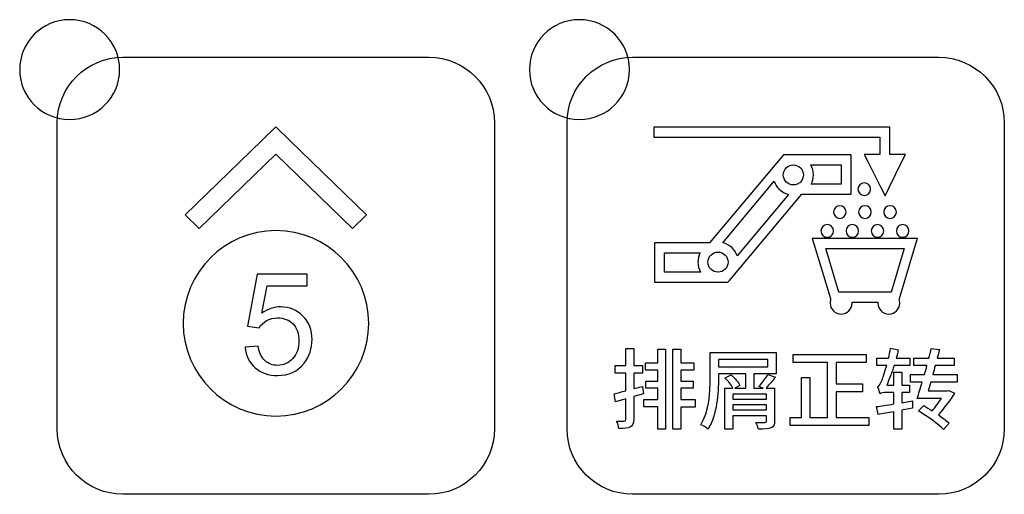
# Model space of a CAD drawing. Header units: millimetres. Extents: x 7320 to 8980, y -2461 to -1618.
# Tile 12 of 92: x 7477 to 7517, y -2207 to -2188. Entities that reach past the tile are written whole.
import ezdxf

# ---------------------------------------------------------------- set-up
doc = ezdxf.new("R2010")
doc.units = ezdxf.units.MM
doc.header["$LTSCALE"] = 3

msp = doc.modelspace()

# ---------------------------------------------------------------- linework, layer by layer
at = {"linetype": 'Continuous', "lineweight": 30}
for points, knots in [([(7479.442, -2187.863), (7480.547, -2187.863), (7481.442, -2188.759), (7481.442, -2189.863), (7481.442, -2189.863), (7481.442, -2190.967), (7480.547, -2191.863), (7479.442, -2191.863), (7479.442, -2191.863), (7478.338, -2191.863), (7477.442, -2190.967), (7477.442, -2189.863), (7477.442, -2189.863), (7477.442, -2188.759), (7478.338, -2187.863), (7479.442, -2187.863)], [0, 0, 0, 0, 0.2, 0.2, 0.2, 0.2, 0.4, 0.4, 0.4, 0.4, 0.6, 0.6, 0.6, 0.6, 1, 1, 1, 1]), ([(7499.842, -2187.863), (7500.947, -2187.863), (7501.842, -2188.759), (7501.842, -2189.863), (7501.842, -2189.863), (7501.842, -2190.967), (7500.947, -2191.863), (7499.842, -2191.863), (7499.842, -2191.863), (7498.738, -2191.863), (7497.842, -2190.967), (7497.842, -2189.863), (7497.842, -2189.863), (7497.842, -2188.759), (7498.738, -2187.863), (7499.842, -2187.863)], [0, 0, 0, 0, 0.2, 0.2, 0.2, 0.2, 0.4, 0.4, 0.4, 0.4, 0.6, 0.6, 0.6, 0.6, 1, 1, 1, 1]), ([(7481.572, -2206.868), (7481.572, -2206.868), (7493.822, -2206.868), (7493.822, -2206.868), (7493.822, -2206.868), (7495.266, -2206.868), (7496.447, -2205.687), (7496.447, -2204.243), (7496.447, -2204.243), (7496.447, -2204.243), (7496.447, -2191.993), (7496.447, -2191.993), (7496.447, -2191.993), (7496.447, -2190.549), (7495.266, -2189.368), (7493.822, -2189.368), (7493.822, -2189.368), (7493.822, -2189.368), (7481.572, -2189.368), (7481.572, -2189.368), (7481.572, -2189.368), (7480.129, -2189.368), (7478.947, -2190.549), (7478.947, -2191.993), (7478.947, -2191.993), (7478.947, -2191.993), (7478.947, -2204.243), (7478.947, -2204.243), (7478.947, -2204.243), (7478.947, -2205.687), (7480.129, -2206.868), (7481.572, -2206.868)], [0, 0, 0, 0, 0.111111, 0.111111, 0.111111, 0.111111, 0.222222, 0.222222, 0.222222, 0.222222, 0.333333, 0.333333, 0.333333, 0.333333, 0.444444, 0.444444, 0.444444, 0.444444, 0.555556, 0.555556, 0.555556, 0.555556, 0.666667, 0.666667, 0.666667, 0.666667, 0.777778, 0.777778, 0.777778, 0.777778, 1, 1, 1, 1]), ([(7501.972, -2206.868), (7501.972, -2206.868), (7514.222, -2206.868), (7514.222, -2206.868), (7514.222, -2206.868), (7515.666, -2206.868), (7516.847, -2205.687), (7516.847, -2204.243), (7516.847, -2204.243), (7516.847, -2204.243), (7516.847, -2191.993), (7516.847, -2191.993), (7516.847, -2191.993), (7516.847, -2190.549), (7515.666, -2189.368), (7514.222, -2189.368), (7514.222, -2189.368), (7514.222, -2189.368), (7501.972, -2189.368), (7501.972, -2189.368), (7501.972, -2189.368), (7500.529, -2189.368), (7499.347, -2190.549), (7499.347, -2191.993), (7499.347, -2191.993), (7499.347, -2191.993), (7499.347, -2204.243), (7499.347, -2204.243), (7499.347, -2204.243), (7499.347, -2205.687), (7500.529, -2206.868), (7501.972, -2206.868)], [0, 0, 0, 0, 0.111111, 0.111111, 0.111111, 0.111111, 0.222222, 0.222222, 0.222222, 0.222222, 0.333333, 0.333333, 0.333333, 0.333333, 0.444444, 0.444444, 0.444444, 0.444444, 0.555556, 0.555556, 0.555556, 0.555556, 0.666667, 0.666667, 0.666667, 0.666667, 0.777778, 0.777778, 0.777778, 0.777778, 1, 1, 1, 1]), ([(7501.972, -2206.868), (7501.972, -2206.868), (7514.222, -2206.868), (7514.222, -2206.868), (7514.222, -2206.868), (7515.666, -2206.868), (7516.847, -2205.687), (7516.847, -2204.243), (7516.847, -2204.243), (7516.847, -2204.243), (7516.847, -2191.993), (7516.847, -2191.993), (7516.847, -2191.993), (7516.847, -2190.549), (7515.666, -2189.368), (7514.222, -2189.368), (7514.222, -2189.368), (7514.222, -2189.368), (7501.972, -2189.368), (7501.972, -2189.368), (7501.972, -2189.368), (7500.529, -2189.368), (7499.347, -2190.549), (7499.347, -2191.993), (7499.347, -2191.993), (7499.347, -2191.993), (7499.347, -2204.243), (7499.347, -2204.243), (7499.347, -2204.243), (7499.347, -2205.687), (7500.529, -2206.868), (7501.972, -2206.868)], [0, 0, 0, 0, 0.111111, 0.111111, 0.111111, 0.111111, 0.222222, 0.222222, 0.222222, 0.222222, 0.333333, 0.333333, 0.333333, 0.333333, 0.444444, 0.444444, 0.444444, 0.444444, 0.555556, 0.555556, 0.555556, 0.555556, 0.666667, 0.666667, 0.666667, 0.666667, 0.777778, 0.777778, 0.777778, 0.777778, 1, 1, 1, 1]), ([(7484.627, -2196.22), (7484.627, -2196.22), (7487.698, -2193.245), (7487.698, -2193.245), (7487.698, -2193.245), (7487.698, -2193.245), (7490.768, -2196.22), (7490.768, -2196.22), (7490.768, -2196.22), (7490.768, -2196.22), (7491.328, -2195.678), (7491.328, -2195.678), (7491.328, -2195.678), (7491.328, -2195.678), (7488.257, -2192.703), (7488.257, -2192.703), (7488.257, -2192.703), (7488.257, -2192.703), (7488.258, -2192.702), (7488.258, -2192.702), (7488.258, -2192.702), (7488.258, -2192.702), (7487.698, -2192.16), (7487.698, -2192.16), (7487.698, -2192.16), (7487.698, -2192.16), (7487.698, -2192.16), (7487.698, -2192.16), (7487.698, -2192.16), (7487.698, -2192.16), (7487.697, -2192.16), (7487.697, -2192.16), (7487.697, -2192.16), (7487.697, -2192.16), (7487.137, -2192.702), (7487.137, -2192.702), (7487.137, -2192.702), (7487.137, -2192.702), (7487.138, -2192.703), (7487.138, -2192.703), (7487.138, -2192.703), (7487.138, -2192.703), (7484.067, -2195.678), (7484.067, -2195.678), (7484.067, -2195.678), (7484.067, -2195.678), (7484.627, -2196.22), (7484.627, -2196.22)], [0, 0, 0, 0, 0.076923, 0.076923, 0.076923, 0.076923, 0.153846, 0.153846, 0.153846, 0.153846, 0.230769, 0.230769, 0.230769, 0.230769, 0.307692, 0.307692, 0.307692, 0.307692, 0.384615, 0.384615, 0.384615, 0.384615, 0.461538, 0.461538, 0.461538, 0.461538, 0.538462, 0.538462, 0.538462, 0.538462, 0.615385, 0.615385, 0.615385, 0.615385, 0.692308, 0.692308, 0.692308, 0.692308, 0.769231, 0.769231, 0.769231, 0.769231, 0.846154, 0.846154, 0.846154, 0.846154, 1, 1, 1, 1]), ([(7512.75, -2193.546), (7512.75, -2193.546), (7512.254, -2194.56), (7512.254, -2194.56), (7512.254, -2194.56), (7512.254, -2194.56), (7512.077, -2194.922), (7512.077, -2194.922), (7512.077, -2194.922), (7512.077, -2194.922), (7511.896, -2194.562), (7511.896, -2194.562), (7511.896, -2194.562), (7511.896, -2194.562), (7511.386, -2193.546), (7511.386, -2193.546), (7511.386, -2193.546), (7511.386, -2193.546), (7511.241, -2193.257), (7511.241, -2193.257), (7511.241, -2193.257), (7511.241, -2193.257), (7511.564, -2193.258), (7511.564, -2193.258), (7511.564, -2193.258), (7511.564, -2193.258), (7511.872, -2193.258), (7511.872, -2193.258), (7511.872, -2193.258), (7511.872, -2193.258), (7511.872, -2192.568), (7511.872, -2192.568), (7511.872, -2192.568), (7511.872, -2192.568), (7502.819, -2192.568), (7502.819, -2192.568), (7502.819, -2192.568), (7502.819, -2192.568), (7502.819, -2192.168), (7502.819, -2192.168), (7502.819, -2192.168), (7502.819, -2192.168), (7512.072, -2192.168), (7512.072, -2192.168), (7512.072, -2192.168), (7512.072, -2192.168), (7512.272, -2192.168), (7512.272, -2192.168), (7512.272, -2192.168), (7512.272, -2192.168), (7512.272, -2192.368), (7512.272, -2192.368), (7512.272, -2192.368), (7512.272, -2192.368), (7512.272, -2193.259), (7512.272, -2193.259), (7512.272, -2193.259), (7512.272, -2193.259), (7512.57, -2193.259), (7512.57, -2193.259), (7512.57, -2193.259), (7512.57, -2193.259), (7512.889, -2193.26), (7512.889, -2193.26), (7512.889, -2193.26), (7512.889, -2193.26), (7512.75, -2193.546), (7512.75, -2193.546)], [0, 0, 0, 0, 0.055556, 0.055556, 0.055556, 0.055556, 0.111111, 0.111111, 0.111111, 0.111111, 0.166667, 0.166667, 0.166667, 0.166667, 0.222222, 0.222222, 0.222222, 0.222222, 0.277778, 0.277778, 0.277778, 0.277778, 0.333333, 0.333333, 0.333333, 0.333333, 0.388889, 0.388889, 0.388889, 0.388889, 0.444444, 0.444444, 0.444444, 0.444444, 0.5, 0.5, 0.5, 0.5, 0.555556, 0.555556, 0.555556, 0.555556, 0.611111, 0.611111, 0.611111, 0.611111, 0.666667, 0.666667, 0.666667, 0.666667, 0.722222, 0.722222, 0.722222, 0.722222, 0.777778, 0.777778, 0.777778, 0.777778, 0.833333, 0.833333, 0.833333, 0.833333, 0.888889, 0.888889, 0.888889, 0.888889, 1, 1, 1, 1]), ([(7503.045, -2196.799), (7503.045, -2196.799), (7505.051, -2196.799), (7505.051, -2196.799), (7505.051, -2196.799), (7505.051, -2196.799), (7507.945, -2193.349), (7507.945, -2193.349), (7507.945, -2193.349), (7507.945, -2193.349), (7508.006, -2193.277), (7508.006, -2193.277), (7508.006, -2193.277), (7508.006, -2193.277), (7508.098, -2193.277), (7508.098, -2193.277), (7508.098, -2193.277), (7508.098, -2193.277), (7508.404, -2193.277), (7508.404, -2193.277), (7508.404, -2193.277), (7508.404, -2193.277), (7510.513, -2193.277), (7510.513, -2193.277), (7510.513, -2193.277), (7510.513, -2193.277), (7510.713, -2193.277), (7510.713, -2193.277), (7510.713, -2193.277), (7510.713, -2193.277), (7510.713, -2193.477), (7510.713, -2193.477), (7510.713, -2193.477), (7510.713, -2193.477), (7510.713, -2194.853), (7510.713, -2194.853), (7510.713, -2194.853), (7510.713, -2194.853), (7510.513, -2194.853), (7510.513, -2194.853), (7510.513, -2194.853), (7510.513, -2194.853), (7508.74, -2194.853), (7508.74, -2194.853), (7508.74, -2194.853), (7508.74, -2194.853), (7505.845, -2198.303), (7505.845, -2198.303), (7505.845, -2198.303), (7505.845, -2198.303), (7505.785, -2198.375), (7505.785, -2198.375), (7505.785, -2198.375), (7505.785, -2198.375), (7505.692, -2198.375), (7505.692, -2198.375), (7505.692, -2198.375), (7505.692, -2198.375), (7505.389, -2198.375), (7505.389, -2198.375), (7505.389, -2198.375), (7505.389, -2198.375), (7503.045, -2198.375), (7503.045, -2198.375), (7503.045, -2198.375), (7503.045, -2198.375), (7502.845, -2198.375), (7502.845, -2198.375), (7502.845, -2198.375), (7502.845, -2198.375), (7502.845, -2198.175), (7502.845, -2198.175), (7502.845, -2198.175), (7502.845, -2198.175), (7502.845, -2196.999), (7502.845, -2196.999), (7502.845, -2196.999), (7502.845, -2196.999), (7502.845, -2196.799), (7502.845, -2196.799), (7502.845, -2196.799), (7502.845, -2196.799), (7503.045, -2196.799), (7503.045, -2196.799)], [0, 0, 0, 0, 0.045455, 0.045455, 0.045455, 0.045455, 0.090909, 0.090909, 0.090909, 0.090909, 0.136364, 0.136364, 0.136364, 0.136364, 0.181818, 0.181818, 0.181818, 0.181818, 0.227273, 0.227273, 0.227273, 0.227273, 0.272727, 0.272727, 0.272727, 0.272727, 0.318182, 0.318182, 0.318182, 0.318182, 0.363636, 0.363636, 0.363636, 0.363636, 0.409091, 0.409091, 0.409091, 0.409091, 0.454545, 0.454545, 0.454545, 0.454545, 0.5, 0.5, 0.5, 0.5, 0.545455, 0.545455, 0.545455, 0.545455, 0.590909, 0.590909, 0.590909, 0.590909, 0.636364, 0.636364, 0.636364, 0.636364, 0.681818, 0.681818, 0.681818, 0.681818, 0.727273, 0.727273, 0.727273, 0.727273, 0.772727, 0.772727, 0.772727, 0.772727, 0.818182, 0.818182, 0.818182, 0.818182, 0.863636, 0.863636, 0.863636, 0.863636, 0.909091, 0.909091, 0.909091, 0.909091, 1, 1, 1, 1]), ([(7508.689, -2193.795), (7508.618, -2193.723), (7508.519, -2193.678), (7508.41, -2193.677), (7508.41, -2193.677), (7508.41, -2193.677), (7508.399, -2193.677), (7508.399, -2193.677), (7508.399, -2193.677), (7508.29, -2193.678), (7508.191, -2193.723), (7508.119, -2193.794), (7508.119, -2193.794), (7508.119, -2193.794), (7508.12, -2193.795), (7508.12, -2193.795), (7508.12, -2193.795), (7508.047, -2193.868), (7508.002, -2193.968), (7508.002, -2194.08), (7508.002, -2194.08), (7508.002, -2194.191), (7508.047, -2194.292), (7508.12, -2194.364), (7508.12, -2194.364), (7508.192, -2194.437), (7508.293, -2194.482), (7508.404, -2194.482), (7508.404, -2194.482), (7508.457, -2194.482), (7508.507, -2194.472), (7508.554, -2194.454), (7508.554, -2194.454), (7508.554, -2194.454), (7508.554, -2194.453), (7508.554, -2194.453), (7508.554, -2194.453), (7508.554, -2194.453), (7508.555, -2194.453), (7508.555, -2194.453), (7508.555, -2194.453), (7508.606, -2194.433), (7508.651, -2194.402), (7508.689, -2194.364), (7508.689, -2194.364), (7508.762, -2194.292), (7508.807, -2194.191), (7508.807, -2194.08), (7508.807, -2194.08), (7508.807, -2193.968), (7508.762, -2193.867), (7508.69, -2193.795), (7508.69, -2193.795), (7508.69, -2193.795), (7508.689, -2193.795), (7508.689, -2193.795)], [0, 0, 0, 0, 0.066667, 0.066667, 0.066667, 0.066667, 0.133333, 0.133333, 0.133333, 0.133333, 0.2, 0.2, 0.2, 0.2, 0.266667, 0.266667, 0.266667, 0.266667, 0.333333, 0.333333, 0.333333, 0.333333, 0.4, 0.4, 0.4, 0.4, 0.466667, 0.466667, 0.466667, 0.466667, 0.533333, 0.533333, 0.533333, 0.533333, 0.6, 0.6, 0.6, 0.6, 0.666667, 0.666667, 0.666667, 0.666667, 0.733333, 0.733333, 0.733333, 0.733333, 0.8, 0.8, 0.8, 0.8, 0.866667, 0.866667, 0.866667, 0.866667, 1, 1, 1, 1]), ([(7509.098, -2193.677), (7509.168, -2193.795), (7509.207, -2193.933), (7509.207, -2194.08), (7509.207, -2194.08), (7509.207, -2194.214), (7509.174, -2194.341), (7509.115, -2194.453), (7509.115, -2194.453), (7509.115, -2194.453), (7510.313, -2194.453), (7510.313, -2194.453), (7510.313, -2194.453), (7510.313, -2194.453), (7510.313, -2193.677), (7510.313, -2193.677), (7510.313, -2193.677), (7510.313, -2193.677), (7509.098, -2193.677), (7509.098, -2193.677)], [0, 0, 0, 0, 0.166667, 0.166667, 0.166667, 0.166667, 0.333333, 0.333333, 0.333333, 0.333333, 0.5, 0.5, 0.5, 0.5, 0.666667, 0.666667, 0.666667, 0.666667, 1, 1, 1, 1]), ([(7508.213, -2194.859), (7508.068, -2194.824), (7507.939, -2194.749), (7507.837, -2194.647), (7507.837, -2194.647), (7507.749, -2194.56), (7507.682, -2194.452), (7507.642, -2194.331), (7507.642, -2194.331), (7507.642, -2194.331), (7505.578, -2196.792), (7505.578, -2196.792), (7505.578, -2196.792), (7505.723, -2196.827), (7505.853, -2196.902), (7505.956, -2197.004), (7505.956, -2197.004), (7505.956, -2197.004), (7505.956, -2197.005), (7505.956, -2197.005), (7505.956, -2197.005), (7505.956, -2197.005), (7505.957, -2197.005), (7505.957, -2197.005), (7505.957, -2197.005), (7506.043, -2197.092), (7506.111, -2197.199), (7506.15, -2197.318), (7506.15, -2197.318), (7506.15, -2197.318), (7508.213, -2194.859), (7508.213, -2194.859)], [0, 0, 0, 0, 0.111111, 0.111111, 0.111111, 0.111111, 0.222222, 0.222222, 0.222222, 0.222222, 0.333333, 0.333333, 0.333333, 0.333333, 0.444444, 0.444444, 0.444444, 0.444444, 0.555556, 0.555556, 0.555556, 0.555556, 0.666667, 0.666667, 0.666667, 0.666667, 0.777778, 0.777778, 0.777778, 0.777778, 1, 1, 1, 1]), ([(7511.241, -2194.397), (7511.38, -2194.397), (7511.493, -2194.51), (7511.493, -2194.649), (7511.493, -2194.649), (7511.493, -2194.788), (7511.38, -2194.9), (7511.241, -2194.9), (7511.241, -2194.9), (7511.102, -2194.9), (7510.989, -2194.788), (7510.989, -2194.649), (7510.989, -2194.649), (7510.989, -2194.51), (7511.102, -2194.397), (7511.241, -2194.397)], [0, 0, 0, 0, 0.2, 0.2, 0.2, 0.2, 0.4, 0.4, 0.4, 0.4, 0.6, 0.6, 0.6, 0.6, 1, 1, 1, 1]), ([(7510.264, -2195.315), (7510.403, -2195.315), (7510.515, -2195.427), (7510.515, -2195.566), (7510.515, -2195.566), (7510.515, -2195.705), (7510.403, -2195.818), (7510.264, -2195.818), (7510.264, -2195.818), (7510.125, -2195.818), (7510.012, -2195.705), (7510.012, -2195.566), (7510.012, -2195.566), (7510.012, -2195.427), (7510.125, -2195.315), (7510.264, -2195.315)], [0, 0, 0, 0, 0.2, 0.2, 0.2, 0.2, 0.4, 0.4, 0.4, 0.4, 0.6, 0.6, 0.6, 0.6, 1, 1, 1, 1]), ([(7511.27, -2195.315), (7511.409, -2195.315), (7511.521, -2195.427), (7511.521, -2195.566), (7511.521, -2195.566), (7511.521, -2195.705), (7511.409, -2195.818), (7511.27, -2195.818), (7511.27, -2195.818), (7511.131, -2195.818), (7511.018, -2195.705), (7511.018, -2195.566), (7511.018, -2195.566), (7511.018, -2195.427), (7511.131, -2195.315), (7511.27, -2195.315)], [0, 0, 0, 0, 0.2, 0.2, 0.2, 0.2, 0.4, 0.4, 0.4, 0.4, 0.6, 0.6, 0.6, 0.6, 1, 1, 1, 1]), ([(7512.276, -2195.315), (7512.415, -2195.315), (7512.528, -2195.427), (7512.528, -2195.566), (7512.528, -2195.566), (7512.528, -2195.705), (7512.415, -2195.818), (7512.276, -2195.818), (7512.276, -2195.818), (7512.137, -2195.818), (7512.025, -2195.705), (7512.025, -2195.566), (7512.025, -2195.566), (7512.025, -2195.427), (7512.137, -2195.315), (7512.276, -2195.315)], [0, 0, 0, 0, 0.2, 0.2, 0.2, 0.2, 0.4, 0.4, 0.4, 0.4, 0.6, 0.6, 0.6, 0.6, 1, 1, 1, 1]), ([(7487.698, -2203.734), (7485.648, -2203.734), (7483.985, -2202.072), (7483.985, -2200.022), (7483.985, -2200.022), (7483.985, -2197.972), (7485.648, -2196.31), (7487.698, -2196.31), (7487.698, -2196.31), (7489.747, -2196.31), (7491.41, -2197.972), (7491.41, -2200.022), (7491.41, -2200.022), (7491.41, -2202.072), (7489.747, -2203.734), (7487.698, -2203.734)], [0, 0, 0, 0, 0.2, 0.2, 0.2, 0.2, 0.4, 0.4, 0.4, 0.4, 0.6, 0.6, 0.6, 0.6, 1, 1, 1, 1]), ([(7509.761, -2196.069), (7509.899, -2196.069), (7510.012, -2196.182), (7510.012, -2196.321), (7510.012, -2196.321), (7510.012, -2196.46), (7509.899, -2196.572), (7509.761, -2196.572), (7509.761, -2196.572), (7509.622, -2196.572), (7509.509, -2196.46), (7509.509, -2196.321), (7509.509, -2196.321), (7509.509, -2196.182), (7509.622, -2196.069), (7509.761, -2196.069)], [0, 0, 0, 0, 0.2, 0.2, 0.2, 0.2, 0.4, 0.4, 0.4, 0.4, 0.6, 0.6, 0.6, 0.6, 1, 1, 1, 1]), ([(7510.767, -2196.069), (7510.906, -2196.069), (7511.018, -2196.182), (7511.018, -2196.321), (7511.018, -2196.321), (7511.018, -2196.46), (7510.906, -2196.572), (7510.767, -2196.572), (7510.767, -2196.572), (7510.628, -2196.572), (7510.515, -2196.46), (7510.515, -2196.321), (7510.515, -2196.321), (7510.515, -2196.182), (7510.628, -2196.069), (7510.767, -2196.069)], [0, 0, 0, 0, 0.2, 0.2, 0.2, 0.2, 0.4, 0.4, 0.4, 0.4, 0.6, 0.6, 0.6, 0.6, 1, 1, 1, 1]), ([(7511.773, -2196.069), (7511.912, -2196.069), (7512.025, -2196.182), (7512.025, -2196.321), (7512.025, -2196.321), (7512.025, -2196.46), (7511.912, -2196.572), (7511.773, -2196.572), (7511.773, -2196.572), (7511.634, -2196.572), (7511.521, -2196.46), (7511.521, -2196.321), (7511.521, -2196.321), (7511.521, -2196.182), (7511.634, -2196.069), (7511.773, -2196.069)], [0, 0, 0, 0, 0.2, 0.2, 0.2, 0.2, 0.4, 0.4, 0.4, 0.4, 0.6, 0.6, 0.6, 0.6, 1, 1, 1, 1]), ([(7512.779, -2196.069), (7512.918, -2196.069), (7513.031, -2196.182), (7513.031, -2196.321), (7513.031, -2196.321), (7513.031, -2196.46), (7512.918, -2196.572), (7512.779, -2196.572), (7512.779, -2196.572), (7512.64, -2196.572), (7512.528, -2196.46), (7512.528, -2196.321), (7512.528, -2196.321), (7512.528, -2196.182), (7512.64, -2196.069), (7512.779, -2196.069)], [0, 0, 0, 0, 0.2, 0.2, 0.2, 0.2, 0.4, 0.4, 0.4, 0.4, 0.6, 0.6, 0.6, 0.6, 1, 1, 1, 1]), ([(7509.432, -2196.624), (7509.432, -2196.624), (7513.108, -2196.624), (7513.108, -2196.624), (7513.108, -2196.624), (7513.108, -2196.624), (7513.376, -2196.624), (7513.376, -2196.624), (7513.376, -2196.624), (7513.376, -2196.624), (7513.299, -2196.881), (7513.299, -2196.881), (7513.299, -2196.881), (7513.299, -2196.881), (7512.655, -2199.031), (7512.655, -2199.031), (7512.655, -2199.031), (7512.655, -2199.031), (7512.641, -2199.076), (7512.641, -2199.076), (7512.641, -2199.076), (7512.656, -2199.119), (7512.663, -2199.165), (7512.663, -2199.213), (7512.663, -2199.213), (7512.663, -2199.334), (7512.614, -2199.444), (7512.535, -2199.523), (7512.535, -2199.523), (7512.455, -2199.603), (7512.346, -2199.652), (7512.225, -2199.652), (7512.225, -2199.652), (7512.103, -2199.652), (7511.994, -2199.603), (7511.914, -2199.523), (7511.914, -2199.523), (7511.835, -2199.444), (7511.786, -2199.334), (7511.786, -2199.213), (7511.786, -2199.213), (7511.786, -2199.2), (7511.787, -2199.187), (7511.788, -2199.174), (7511.788, -2199.174), (7511.788, -2199.174), (7510.752, -2199.174), (7510.752, -2199.174), (7510.752, -2199.174), (7510.753, -2199.187), (7510.754, -2199.2), (7510.754, -2199.213), (7510.754, -2199.213), (7510.754, -2199.334), (7510.705, -2199.444), (7510.625, -2199.523), (7510.625, -2199.523), (7510.546, -2199.603), (7510.436, -2199.652), (7510.315, -2199.652), (7510.315, -2199.652), (7510.194, -2199.652), (7510.084, -2199.603), (7510.005, -2199.523), (7510.005, -2199.523), (7509.926, -2199.444), (7509.877, -2199.334), (7509.877, -2199.213), (7509.877, -2199.213), (7509.877, -2199.165), (7509.884, -2199.119), (7509.898, -2199.076), (7509.898, -2199.076), (7509.898, -2199.076), (7509.885, -2199.031), (7509.885, -2199.031), (7509.885, -2199.031), (7509.885, -2199.031), (7509.241, -2196.881), (7509.241, -2196.881), (7509.241, -2196.881), (7509.241, -2196.881), (7509.164, -2196.624), (7509.164, -2196.624), (7509.164, -2196.624), (7509.164, -2196.624), (7509.432, -2196.624), (7509.432, -2196.624)], [0, 0, 0, 0, 0.043478, 0.043478, 0.043478, 0.043478, 0.086957, 0.086957, 0.086957, 0.086957, 0.130435, 0.130435, 0.130435, 0.130435, 0.173913, 0.173913, 0.173913, 0.173913, 0.217391, 0.217391, 0.217391, 0.217391, 0.26087, 0.26087, 0.26087, 0.26087, 0.304348, 0.304348, 0.304348, 0.304348, 0.347826, 0.347826, 0.347826, 0.347826, 0.391304, 0.391304, 0.391304, 0.391304, 0.434783, 0.434783, 0.434783, 0.434783, 0.478261, 0.478261, 0.478261, 0.478261, 0.521739, 0.521739, 0.521739, 0.521739, 0.565217, 0.565217, 0.565217, 0.565217, 0.608696, 0.608696, 0.608696, 0.608696, 0.652174, 0.652174, 0.652174, 0.652174, 0.695652, 0.695652, 0.695652, 0.695652, 0.73913, 0.73913, 0.73913, 0.73913, 0.782609, 0.782609, 0.782609, 0.782609, 0.826087, 0.826087, 0.826087, 0.826087, 0.869565, 0.869565, 0.869565, 0.869565, 0.913043, 0.913043, 0.913043, 0.913043, 1, 1, 1, 1]), ([(7504.695, -2197.975), (7504.626, -2197.856), (7504.586, -2197.718), (7504.586, -2197.572), (7504.586, -2197.572), (7504.586, -2197.437), (7504.62, -2197.31), (7504.678, -2197.199), (7504.678, -2197.199), (7504.678, -2197.199), (7503.245, -2197.199), (7503.245, -2197.199), (7503.245, -2197.199), (7503.245, -2197.199), (7503.245, -2197.975), (7503.245, -2197.975), (7503.245, -2197.975), (7503.245, -2197.975), (7504.695, -2197.975), (7504.695, -2197.975)], [0, 0, 0, 0, 0.166667, 0.166667, 0.166667, 0.166667, 0.333333, 0.333333, 0.333333, 0.333333, 0.5, 0.5, 0.5, 0.5, 0.666667, 0.666667, 0.666667, 0.666667, 1, 1, 1, 1]), ([(7505.674, -2197.286), (7505.602, -2197.214), (7505.501, -2197.169), (7505.389, -2197.169), (7505.389, -2197.169), (7505.278, -2197.169), (7505.177, -2197.214), (7505.104, -2197.287), (7505.104, -2197.287), (7505.031, -2197.36), (7504.986, -2197.461), (7504.986, -2197.572), (7504.986, -2197.572), (7504.986, -2197.684), (7505.031, -2197.784), (7505.103, -2197.857), (7505.103, -2197.857), (7505.103, -2197.857), (7505.104, -2197.857), (7505.104, -2197.857), (7505.104, -2197.857), (7505.176, -2197.928), (7505.275, -2197.973), (7505.384, -2197.975), (7505.384, -2197.975), (7505.384, -2197.975), (7505.394, -2197.975), (7505.394, -2197.975), (7505.394, -2197.975), (7505.504, -2197.973), (7505.603, -2197.929), (7505.674, -2197.857), (7505.674, -2197.857), (7505.674, -2197.857), (7505.674, -2197.857), (7505.674, -2197.857), (7505.674, -2197.857), (7505.747, -2197.784), (7505.792, -2197.683), (7505.792, -2197.572), (7505.792, -2197.572), (7505.792, -2197.46), (7505.747, -2197.359), (7505.675, -2197.287), (7505.675, -2197.287), (7505.675, -2197.287), (7505.674, -2197.286), (7505.674, -2197.286)], [0, 0, 0, 0, 0.076923, 0.076923, 0.076923, 0.076923, 0.153846, 0.153846, 0.153846, 0.153846, 0.230769, 0.230769, 0.230769, 0.230769, 0.307692, 0.307692, 0.307692, 0.307692, 0.384615, 0.384615, 0.384615, 0.384615, 0.461538, 0.461538, 0.461538, 0.461538, 0.538462, 0.538462, 0.538462, 0.538462, 0.615385, 0.615385, 0.615385, 0.615385, 0.692308, 0.692308, 0.692308, 0.692308, 0.769231, 0.769231, 0.769231, 0.769231, 0.846154, 0.846154, 0.846154, 0.846154, 1, 1, 1, 1]), ([(7512.839, -2197.024), (7512.839, -2197.024), (7509.701, -2197.024), (7509.701, -2197.024), (7509.701, -2197.024), (7509.701, -2197.024), (7510.225, -2198.774), (7510.225, -2198.774), (7510.225, -2198.774), (7510.225, -2198.774), (7510.31, -2198.774), (7510.31, -2198.774), (7510.31, -2198.774), (7510.31, -2198.774), (7510.321, -2198.774), (7510.321, -2198.774), (7510.321, -2198.774), (7510.321, -2198.774), (7512.219, -2198.774), (7512.219, -2198.774), (7512.219, -2198.774), (7512.219, -2198.774), (7512.23, -2198.774), (7512.23, -2198.774), (7512.23, -2198.774), (7512.23, -2198.774), (7512.315, -2198.774), (7512.315, -2198.774), (7512.315, -2198.774), (7512.315, -2198.774), (7512.839, -2197.024), (7512.839, -2197.024)], [0, 0, 0, 0, 0.111111, 0.111111, 0.111111, 0.111111, 0.222222, 0.222222, 0.222222, 0.222222, 0.333333, 0.333333, 0.333333, 0.333333, 0.444444, 0.444444, 0.444444, 0.444444, 0.555556, 0.555556, 0.555556, 0.555556, 0.666667, 0.666667, 0.666667, 0.666667, 0.777778, 0.777778, 0.777778, 0.777778, 1, 1, 1, 1]), ([(7486.467, -2200.982), (7486.467, -2200.982), (7486.986, -2200.942), (7486.986, -2200.942), (7486.986, -2200.942), (7487.025, -2201.195), (7487.114, -2201.385), (7487.253, -2201.513), (7487.253, -2201.513), (7487.393, -2201.64), (7487.563, -2201.704), (7487.763, -2201.704), (7487.763, -2201.704), (7488.005, -2201.704), (7488.207, -2201.614), (7488.372, -2201.434), (7488.372, -2201.434), (7488.536, -2201.254), (7488.618, -2201.015), (7488.618, -2200.717), (7488.618, -2200.717), (7488.618, -2200.434), (7488.539, -2200.211), (7488.382, -2200.048), (7488.382, -2200.048), (7488.225, -2199.884), (7488.017, -2199.802), (7487.759, -2199.802), (7487.759, -2199.802), (7487.598, -2199.802), (7487.454, -2199.839), (7487.326, -2199.912), (7487.326, -2199.912), (7487.199, -2199.985), (7487.099, -2200.08), (7487.026, -2200.197), (7487.026, -2200.197), (7487.026, -2200.197), (7486.557, -2200.129), (7486.557, -2200.129), (7486.557, -2200.129), (7486.557, -2200.129), (7486.947, -2198.052), (7486.947, -2198.052), (7486.947, -2198.052), (7486.947, -2198.052), (7488.951, -2198.052), (7488.951, -2198.052), (7488.951, -2198.052), (7488.951, -2198.052), (7488.951, -2198.526), (7488.951, -2198.526), (7488.951, -2198.526), (7488.951, -2198.526), (7487.343, -2198.526), (7487.343, -2198.526), (7487.343, -2198.526), (7487.343, -2198.526), (7487.127, -2199.617), (7487.127, -2199.617), (7487.127, -2199.617), (7487.369, -2199.446), (7487.623, -2199.362), (7487.888, -2199.362), (7487.888, -2199.362), (7488.24, -2199.362), (7488.538, -2199.484), (7488.779, -2199.729), (7488.779, -2199.729), (7489.021, -2199.973), (7489.142, -2200.287), (7489.142, -2200.671), (7489.142, -2200.671), (7489.142, -2201.037), (7489.036, -2201.353), (7488.824, -2201.62), (7488.824, -2201.62), (7488.565, -2201.947), (7488.211, -2202.111), (7487.763, -2202.111), (7487.763, -2202.111), (7487.396, -2202.111), (7487.097, -2202.007), (7486.865, -2201.801), (7486.865, -2201.801), (7486.633, -2201.595), (7486.5, -2201.322), (7486.467, -2200.982)], [0, 0, 0, 0, 0.043478, 0.043478, 0.043478, 0.043478, 0.086957, 0.086957, 0.086957, 0.086957, 0.130435, 0.130435, 0.130435, 0.130435, 0.173913, 0.173913, 0.173913, 0.173913, 0.217391, 0.217391, 0.217391, 0.217391, 0.26087, 0.26087, 0.26087, 0.26087, 0.304348, 0.304348, 0.304348, 0.304348, 0.347826, 0.347826, 0.347826, 0.347826, 0.391304, 0.391304, 0.391304, 0.391304, 0.434783, 0.434783, 0.434783, 0.434783, 0.478261, 0.478261, 0.478261, 0.478261, 0.521739, 0.521739, 0.521739, 0.521739, 0.565217, 0.565217, 0.565217, 0.565217, 0.608696, 0.608696, 0.608696, 0.608696, 0.652174, 0.652174, 0.652174, 0.652174, 0.695652, 0.695652, 0.695652, 0.695652, 0.73913, 0.73913, 0.73913, 0.73913, 0.782609, 0.782609, 0.782609, 0.782609, 0.826087, 0.826087, 0.826087, 0.826087, 0.869565, 0.869565, 0.869565, 0.869565, 0.913043, 0.913043, 0.913043, 0.913043, 1, 1, 1, 1]), ([(7502.368, -2202.545), (7502.368, -2202.545), (7502.015, -2202.637), (7502.015, -2202.637), (7502.015, -2202.637), (7502.015, -2202.637), (7502.015, -2202.016), (7502.015, -2202.016), (7502.015, -2202.016), (7502.015, -2202.016), (7502.364, -2202.016), (7502.364, -2202.016), (7502.364, -2202.016), (7502.364, -2202.016), (7502.364, -2201.713), (7502.364, -2201.713), (7502.364, -2201.713), (7502.364, -2201.713), (7502.015, -2201.713), (7502.015, -2201.713), (7502.015, -2201.713), (7502.015, -2201.713), (7502.015, -2201.025), (7502.015, -2201.025), (7502.015, -2201.025), (7502.015, -2201.025), (7501.701, -2201.025), (7501.701, -2201.025), (7501.701, -2201.025), (7501.701, -2201.025), (7501.701, -2201.713), (7501.701, -2201.713), (7501.701, -2201.713), (7501.701, -2201.713), (7501.274, -2201.713), (7501.274, -2201.713), (7501.274, -2201.713), (7501.274, -2201.713), (7501.274, -2202.016), (7501.274, -2202.016), (7501.274, -2202.016), (7501.274, -2202.016), (7501.701, -2202.016), (7501.701, -2202.016), (7501.701, -2202.016), (7501.701, -2202.016), (7501.701, -2202.725), (7501.701, -2202.725), (7501.701, -2202.725), (7501.528, -2202.768), (7501.366, -2202.807), (7501.236, -2202.838), (7501.236, -2202.838), (7501.236, -2202.838), (7501.288, -2203.159), (7501.288, -2203.159), (7501.288, -2203.159), (7501.288, -2203.159), (7501.701, -2203.046), (7501.701, -2203.046), (7501.701, -2203.046), (7501.701, -2203.046), (7501.701, -2203.875), (7501.701, -2203.875), (7501.701, -2203.875), (7501.701, -2203.921), (7501.684, -2203.935), (7501.638, -2203.939), (7501.638, -2203.939), (7501.602, -2203.939), (7501.465, -2203.939), (7501.331, -2203.935), (7501.331, -2203.935), (7501.373, -2204.017), (7501.415, -2204.151), (7501.426, -2204.228), (7501.426, -2204.228), (7501.645, -2204.228), (7501.786, -2204.221), (7501.888, -2204.168), (7501.888, -2204.168), (7501.98, -2204.122), (7502.015, -2204.038), (7502.015, -2203.875), (7502.015, -2203.875), (7502.015, -2203.875), (7502.015, -2202.958), (7502.015, -2202.958), (7502.015, -2202.958), (7502.015, -2202.958), (7502.407, -2202.845), (7502.407, -2202.845), (7502.407, -2202.845), (7502.407, -2202.845), (7502.368, -2202.545), (7502.368, -2202.545)], [0, 0, 0, 0, 0.04, 0.04, 0.04, 0.04, 0.08, 0.08, 0.08, 0.08, 0.12, 0.12, 0.12, 0.12, 0.16, 0.16, 0.16, 0.16, 0.2, 0.2, 0.2, 0.2, 0.24, 0.24, 0.24, 0.24, 0.28, 0.28, 0.28, 0.28, 0.32, 0.32, 0.32, 0.32, 0.36, 0.36, 0.36, 0.36, 0.4, 0.4, 0.4, 0.4, 0.44, 0.44, 0.44, 0.44, 0.48, 0.48, 0.48, 0.48, 0.52, 0.52, 0.52, 0.52, 0.56, 0.56, 0.56, 0.56, 0.6, 0.6, 0.6, 0.6, 0.64, 0.64, 0.64, 0.64, 0.68, 0.68, 0.68, 0.68, 0.72, 0.72, 0.72, 0.72, 0.76, 0.76, 0.76, 0.76, 0.8, 0.8, 0.8, 0.8, 0.84, 0.84, 0.84, 0.84, 0.88, 0.88, 0.88, 0.88, 0.92, 0.92, 0.92, 0.92, 1, 1, 1, 1]), ([(7502.978, -2201.6), (7502.978, -2201.6), (7502.488, -2201.6), (7502.488, -2201.6), (7502.488, -2201.6), (7502.488, -2201.6), (7502.488, -2201.893), (7502.488, -2201.893), (7502.488, -2201.893), (7502.488, -2201.893), (7502.978, -2201.893), (7502.978, -2201.893), (7502.978, -2201.893), (7502.978, -2201.893), (7502.978, -2202.334), (7502.978, -2202.334), (7502.978, -2202.334), (7502.978, -2202.334), (7502.498, -2202.334), (7502.498, -2202.334), (7502.498, -2202.334), (7502.498, -2202.334), (7502.498, -2202.623), (7502.498, -2202.623), (7502.498, -2202.623), (7502.498, -2202.623), (7502.978, -2202.623), (7502.978, -2202.623), (7502.978, -2202.623), (7502.978, -2202.623), (7502.978, -2203.068), (7502.978, -2203.068), (7502.978, -2203.068), (7502.978, -2203.068), (7502.417, -2203.068), (7502.417, -2203.068), (7502.417, -2203.068), (7502.417, -2203.068), (7502.417, -2203.364), (7502.417, -2203.364), (7502.417, -2203.364), (7502.417, -2203.364), (7502.978, -2203.364), (7502.978, -2203.364), (7502.978, -2203.364), (7502.978, -2203.364), (7502.978, -2204.256), (7502.978, -2204.256), (7502.978, -2204.256), (7502.978, -2204.256), (7503.292, -2204.256), (7503.292, -2204.256), (7503.292, -2204.256), (7503.292, -2204.256), (7503.292, -2201.053), (7503.292, -2201.053), (7503.292, -2201.053), (7503.292, -2201.053), (7502.978, -2201.053), (7502.978, -2201.053), (7502.978, -2201.053), (7502.978, -2201.053), (7502.978, -2201.6), (7502.978, -2201.6)], [0, 0, 0, 0, 0.058824, 0.058824, 0.058824, 0.058824, 0.117647, 0.117647, 0.117647, 0.117647, 0.176471, 0.176471, 0.176471, 0.176471, 0.235294, 0.235294, 0.235294, 0.235294, 0.294118, 0.294118, 0.294118, 0.294118, 0.352941, 0.352941, 0.352941, 0.352941, 0.411765, 0.411765, 0.411765, 0.411765, 0.470588, 0.470588, 0.470588, 0.470588, 0.529412, 0.529412, 0.529412, 0.529412, 0.588235, 0.588235, 0.588235, 0.588235, 0.647059, 0.647059, 0.647059, 0.647059, 0.705882, 0.705882, 0.705882, 0.705882, 0.764706, 0.764706, 0.764706, 0.764706, 0.823529, 0.823529, 0.823529, 0.823529, 0.882353, 0.882353, 0.882353, 0.882353, 1, 1, 1, 1]), ([(7504.47, -2203.078), (7504.47, -2203.078), (7503.899, -2203.078), (7503.899, -2203.078), (7503.899, -2203.078), (7503.899, -2203.078), (7503.899, -2202.623), (7503.899, -2202.623), (7503.899, -2202.623), (7503.899, -2202.623), (7504.4, -2202.623), (7504.4, -2202.623), (7504.4, -2202.623), (7504.4, -2202.623), (7504.4, -2202.334), (7504.4, -2202.334), (7504.4, -2202.334), (7504.4, -2202.334), (7503.899, -2202.334), (7503.899, -2202.334), (7503.899, -2202.334), (7503.899, -2202.334), (7503.899, -2201.893), (7503.899, -2201.893), (7503.899, -2201.893), (7503.899, -2201.893), (7504.428, -2201.893), (7504.428, -2201.893), (7504.428, -2201.893), (7504.428, -2201.893), (7504.428, -2201.6), (7504.428, -2201.6), (7504.428, -2201.6), (7504.428, -2201.6), (7503.899, -2201.6), (7503.899, -2201.6), (7503.899, -2201.6), (7503.899, -2201.6), (7503.899, -2201.053), (7503.899, -2201.053), (7503.899, -2201.053), (7503.899, -2201.053), (7503.585, -2201.053), (7503.585, -2201.053), (7503.585, -2201.053), (7503.585, -2201.053), (7503.585, -2204.263), (7503.585, -2204.263), (7503.585, -2204.263), (7503.585, -2204.263), (7503.899, -2204.263), (7503.899, -2204.263), (7503.899, -2204.263), (7503.899, -2204.263), (7503.899, -2203.374), (7503.899, -2203.374), (7503.899, -2203.374), (7503.899, -2203.374), (7504.47, -2203.374), (7504.47, -2203.374), (7504.47, -2203.374), (7504.47, -2203.374), (7504.47, -2203.078), (7504.47, -2203.078)], [0, 0, 0, 0, 0.058824, 0.058824, 0.058824, 0.058824, 0.117647, 0.117647, 0.117647, 0.117647, 0.176471, 0.176471, 0.176471, 0.176471, 0.235294, 0.235294, 0.235294, 0.235294, 0.294118, 0.294118, 0.294118, 0.294118, 0.352941, 0.352941, 0.352941, 0.352941, 0.411765, 0.411765, 0.411765, 0.411765, 0.470588, 0.470588, 0.470588, 0.470588, 0.529412, 0.529412, 0.529412, 0.529412, 0.588235, 0.588235, 0.588235, 0.588235, 0.647059, 0.647059, 0.647059, 0.647059, 0.705882, 0.705882, 0.705882, 0.705882, 0.764706, 0.764706, 0.764706, 0.764706, 0.823529, 0.823529, 0.823529, 0.823529, 0.882353, 0.882353, 0.882353, 0.882353, 1, 1, 1, 1]), ([(7513.167, -2203.131), (7513.167, -2203.131), (7512.74, -2203.202), (7512.74, -2203.202), (7512.74, -2203.202), (7512.74, -2203.202), (7512.74, -2202.792), (7512.74, -2202.792), (7512.74, -2202.792), (7512.74, -2202.792), (7513.054, -2202.792), (7513.054, -2202.792), (7513.054, -2202.792), (7513.054, -2202.792), (7513.054, -2202.496), (7513.054, -2202.496), (7513.054, -2202.496), (7513.054, -2202.496), (7512.74, -2202.496), (7512.74, -2202.496), (7512.74, -2202.496), (7512.74, -2202.496), (7512.74, -2201.981), (7512.74, -2201.981), (7512.74, -2201.981), (7512.74, -2201.981), (7512.426, -2201.981), (7512.426, -2201.981), (7512.426, -2201.981), (7512.426, -2201.981), (7512.426, -2202.496), (7512.426, -2202.496), (7512.426, -2202.496), (7512.426, -2202.496), (7512.141, -2202.496), (7512.141, -2202.496), (7512.141, -2202.496), (7512.247, -2202.263), (7512.345, -2201.992), (7512.437, -2201.713), (7512.437, -2201.713), (7512.437, -2201.713), (7513.068, -2201.713), (7513.068, -2201.713), (7513.068, -2201.713), (7513.068, -2201.713), (7513.068, -2201.413), (7513.068, -2201.413), (7513.068, -2201.413), (7513.068, -2201.413), (7512.522, -2201.413), (7512.522, -2201.413), (7512.522, -2201.413), (7512.553, -2201.304), (7512.582, -2201.191), (7512.606, -2201.081), (7512.606, -2201.081), (7512.606, -2201.081), (7512.289, -2201.022), (7512.289, -2201.022), (7512.289, -2201.022), (7512.271, -2201.152), (7512.243, -2201.286), (7512.215, -2201.413), (7512.215, -2201.413), (7512.215, -2201.413), (7511.749, -2201.413), (7511.749, -2201.413), (7511.749, -2201.413), (7511.749, -2201.413), (7511.749, -2201.713), (7511.749, -2201.713), (7511.749, -2201.713), (7511.749, -2201.713), (7512.141, -2201.713), (7512.141, -2201.713), (7512.141, -2201.713), (7512.063, -2201.981), (7511.989, -2202.2), (7511.954, -2202.281), (7511.954, -2202.281), (7511.89, -2202.433), (7511.841, -2202.542), (7511.777, -2202.56), (7511.777, -2202.56), (7511.816, -2202.637), (7511.858, -2202.782), (7511.876, -2202.842), (7511.876, -2202.842), (7511.904, -2202.814), (7512.021, -2202.792), (7512.137, -2202.792), (7512.137, -2202.792), (7512.137, -2202.792), (7512.426, -2202.792), (7512.426, -2202.792), (7512.426, -2202.792), (7512.426, -2202.792), (7512.426, -2203.251), (7512.426, -2203.251), (7512.426, -2203.251), (7512.162, -2203.293), (7511.918, -2203.332), (7511.728, -2203.357), (7511.728, -2203.357), (7511.728, -2203.357), (7511.795, -2203.674), (7511.795, -2203.674), (7511.795, -2203.674), (7511.982, -2203.643), (7512.197, -2203.6), (7512.426, -2203.561), (7512.426, -2203.561), (7512.426, -2203.561), (7512.426, -2204.253), (7512.426, -2204.253), (7512.426, -2204.253), (7512.426, -2204.253), (7512.74, -2204.253), (7512.74, -2204.253), (7512.74, -2204.253), (7512.74, -2204.253), (7512.74, -2203.501), (7512.74, -2203.501), (7512.74, -2203.501), (7512.74, -2203.501), (7513.178, -2203.417), (7513.178, -2203.417), (7513.178, -2203.417), (7513.178, -2203.417), (7513.167, -2203.131), (7513.167, -2203.131)], [0, 0, 0, 0, 0.029412, 0.029412, 0.029412, 0.029412, 0.058824, 0.058824, 0.058824, 0.058824, 0.088235, 0.088235, 0.088235, 0.088235, 0.117647, 0.117647, 0.117647, 0.117647, 0.147059, 0.147059, 0.147059, 0.147059, 0.176471, 0.176471, 0.176471, 0.176471, 0.205882, 0.205882, 0.205882, 0.205882, 0.235294, 0.235294, 0.235294, 0.235294, 0.264706, 0.264706, 0.264706, 0.264706, 0.294118, 0.294118, 0.294118, 0.294118, 0.323529, 0.323529, 0.323529, 0.323529, 0.352941, 0.352941, 0.352941, 0.352941, 0.382353, 0.382353, 0.382353, 0.382353, 0.411765, 0.411765, 0.411765, 0.411765, 0.441176, 0.441176, 0.441176, 0.441176, 0.470588, 0.470588, 0.470588, 0.470588, 0.5, 0.5, 0.5, 0.5, 0.529412, 0.529412, 0.529412, 0.529412, 0.558824, 0.558824, 0.558824, 0.558824, 0.588235, 0.588235, 0.588235, 0.588235, 0.617647, 0.617647, 0.617647, 0.617647, 0.647059, 0.647059, 0.647059, 0.647059, 0.676471, 0.676471, 0.676471, 0.676471, 0.705882, 0.705882, 0.705882, 0.705882, 0.735294, 0.735294, 0.735294, 0.735294, 0.764706, 0.764706, 0.764706, 0.764706, 0.794118, 0.794118, 0.794118, 0.794118, 0.823529, 0.823529, 0.823529, 0.823529, 0.852941, 0.852941, 0.852941, 0.852941, 0.882353, 0.882353, 0.882353, 0.882353, 0.911765, 0.911765, 0.911765, 0.911765, 0.941176, 0.941176, 0.941176, 0.941176, 1, 1, 1, 1]), ([(7514.959, -2202.373), (7514.959, -2202.373), (7514.959, -2202.069), (7514.959, -2202.069), (7514.959, -2202.069), (7514.959, -2202.069), (7513.989, -2202.069), (7513.989, -2202.069), (7513.989, -2202.069), (7514.021, -2201.953), (7514.049, -2201.833), (7514.081, -2201.716), (7514.081, -2201.716), (7514.081, -2201.716), (7514.836, -2201.716), (7514.836, -2201.716), (7514.836, -2201.716), (7514.836, -2201.716), (7514.836, -2201.417), (7514.836, -2201.417), (7514.836, -2201.417), (7514.836, -2201.417), (7514.162, -2201.417), (7514.162, -2201.417), (7514.162, -2201.417), (7514.194, -2201.297), (7514.222, -2201.173), (7514.25, -2201.064), (7514.25, -2201.064), (7514.25, -2201.064), (7513.926, -2201.025), (7513.926, -2201.025), (7513.926, -2201.025), (7513.897, -2201.152), (7513.866, -2201.283), (7513.83, -2201.417), (7513.83, -2201.417), (7513.83, -2201.417), (7513.22, -2201.417), (7513.22, -2201.417), (7513.22, -2201.417), (7513.22, -2201.417), (7513.22, -2201.716), (7513.22, -2201.716), (7513.22, -2201.716), (7513.22, -2201.716), (7513.753, -2201.716), (7513.753, -2201.716), (7513.753, -2201.716), (7513.721, -2201.833), (7513.689, -2201.953), (7513.658, -2202.069), (7513.658, -2202.069), (7513.658, -2202.069), (7513.093, -2202.069), (7513.093, -2202.069), (7513.093, -2202.069), (7513.093, -2202.069), (7513.093, -2202.373), (7513.093, -2202.373), (7513.093, -2202.373), (7513.093, -2202.373), (7513.566, -2202.373), (7513.566, -2202.373), (7513.566, -2202.373), (7513.495, -2202.62), (7513.421, -2202.849), (7513.358, -2203.032), (7513.358, -2203.032), (7513.358, -2203.032), (7514.331, -2203.032), (7514.331, -2203.032), (7514.331, -2203.032), (7514.222, -2203.188), (7514.092, -2203.36), (7513.965, -2203.523), (7513.965, -2203.523), (7513.852, -2203.452), (7513.732, -2203.382), (7513.622, -2203.318), (7513.622, -2203.318), (7513.622, -2203.318), (7513.411, -2203.53), (7513.411, -2203.53), (7513.411, -2203.53), (7513.774, -2203.745), (7514.208, -2204.066), (7514.416, -2204.274), (7514.416, -2204.274), (7514.416, -2204.274), (7514.635, -2204.013), (7514.635, -2204.013), (7514.635, -2204.013), (7514.532, -2203.921), (7514.381, -2203.808), (7514.215, -2203.688), (7514.215, -2203.688), (7514.441, -2203.403), (7514.681, -2203.082), (7514.857, -2202.821), (7514.857, -2202.821), (7514.857, -2202.821), (7514.624, -2202.708), (7514.624, -2202.708), (7514.624, -2202.708), (7514.624, -2202.708), (7514.571, -2202.725), (7514.571, -2202.725), (7514.571, -2202.725), (7514.571, -2202.725), (7513.802, -2202.725), (7513.802, -2202.725), (7513.802, -2202.725), (7513.834, -2202.613), (7513.866, -2202.496), (7513.901, -2202.373), (7513.901, -2202.373), (7513.901, -2202.373), (7514.959, -2202.373), (7514.959, -2202.373)], [0, 0, 0, 0, 0.032258, 0.032258, 0.032258, 0.032258, 0.064516, 0.064516, 0.064516, 0.064516, 0.096774, 0.096774, 0.096774, 0.096774, 0.129032, 0.129032, 0.129032, 0.129032, 0.16129, 0.16129, 0.16129, 0.16129, 0.193548, 0.193548, 0.193548, 0.193548, 0.225806, 0.225806, 0.225806, 0.225806, 0.258065, 0.258065, 0.258065, 0.258065, 0.290323, 0.290323, 0.290323, 0.290323, 0.322581, 0.322581, 0.322581, 0.322581, 0.354839, 0.354839, 0.354839, 0.354839, 0.387097, 0.387097, 0.387097, 0.387097, 0.419355, 0.419355, 0.419355, 0.419355, 0.451613, 0.451613, 0.451613, 0.451613, 0.483871, 0.483871, 0.483871, 0.483871, 0.516129, 0.516129, 0.516129, 0.516129, 0.548387, 0.548387, 0.548387, 0.548387, 0.580645, 0.580645, 0.580645, 0.580645, 0.612903, 0.612903, 0.612903, 0.612903, 0.645161, 0.645161, 0.645161, 0.645161, 0.677419, 0.677419, 0.677419, 0.677419, 0.709677, 0.709677, 0.709677, 0.709677, 0.741935, 0.741935, 0.741935, 0.741935, 0.774194, 0.774194, 0.774194, 0.774194, 0.806452, 0.806452, 0.806452, 0.806452, 0.83871, 0.83871, 0.83871, 0.83871, 0.870968, 0.870968, 0.870968, 0.870968, 0.903226, 0.903226, 0.903226, 0.903226, 0.935484, 0.935484, 0.935484, 0.935484, 1, 1, 1, 1]), ([(7506.818, -2202.048), (7506.818, -2202.048), (7507.714, -2202.048), (7507.714, -2202.048), (7507.714, -2202.048), (7507.714, -2202.048), (7507.714, -2201.187), (7507.714, -2201.187), (7507.714, -2201.187), (7507.714, -2201.187), (7505.079, -2201.187), (7505.079, -2201.187), (7505.079, -2201.187), (7505.079, -2201.187), (7505.079, -2202.207), (7505.079, -2202.207), (7505.079, -2202.207), (7505.079, -2202.764), (7505.047, -2203.547), (7504.698, -2204.084), (7504.698, -2204.084), (7504.782, -2204.115), (7504.927, -2204.196), (7504.991, -2204.253), (7504.991, -2204.253), (7505.354, -2203.685), (7505.407, -2202.807), (7505.407, -2202.207), (7505.407, -2202.207), (7505.407, -2202.207), (7505.407, -2202.048), (7505.407, -2202.048), (7505.407, -2202.048), (7505.407, -2202.048), (7506.497, -2202.048), (7506.497, -2202.048), (7506.497, -2202.048), (7506.497, -2202.048), (7506.497, -2202.613), (7506.497, -2202.613), (7506.497, -2202.613), (7506.497, -2202.613), (7506.059, -2202.613), (7506.059, -2202.613), (7506.059, -2202.613), (7506.059, -2202.613), (7506.264, -2202.51), (7506.264, -2202.51), (7506.264, -2202.51), (7506.204, -2202.383), (7506.056, -2202.207), (7505.918, -2202.087), (7505.918, -2202.087), (7505.918, -2202.087), (7505.675, -2202.207), (7505.675, -2202.207), (7505.675, -2202.207), (7505.795, -2202.327), (7505.922, -2202.493), (7505.989, -2202.613), (7505.989, -2202.613), (7505.989, -2202.613), (7505.661, -2202.613), (7505.661, -2202.613), (7505.661, -2202.613), (7505.661, -2202.613), (7505.661, -2204.26), (7505.661, -2204.26), (7505.661, -2204.26), (7505.661, -2204.26), (7505.982, -2204.26), (7505.982, -2204.26), (7505.982, -2204.26), (7505.982, -2204.26), (7505.982, -2203.724), (7505.982, -2203.724), (7505.982, -2203.724), (7505.982, -2203.724), (7507.333, -2203.724), (7507.333, -2203.724), (7507.333, -2203.724), (7507.333, -2203.724), (7507.333, -2203.935), (7507.333, -2203.935), (7507.333, -2203.935), (7507.333, -2203.978), (7507.319, -2203.992), (7507.269, -2203.992), (7507.269, -2203.992), (7507.227, -2203.995), (7507.065, -2203.995), (7506.906, -2203.988), (7506.906, -2203.988), (7506.945, -2204.062), (7506.991, -2204.179), (7507.005, -2204.26), (7507.005, -2204.26), (7507.248, -2204.26), (7507.414, -2204.256), (7507.516, -2204.211), (7507.516, -2204.211), (7507.622, -2204.168), (7507.657, -2204.087), (7507.657, -2203.939), (7507.657, -2203.939), (7507.657, -2203.939), (7507.657, -2202.613), (7507.657, -2202.613), (7507.657, -2202.613), (7507.657, -2202.613), (7507.312, -2202.613), (7507.312, -2202.613), (7507.312, -2202.613), (7507.428, -2202.496), (7507.566, -2202.33), (7507.686, -2202.172), (7507.686, -2202.172), (7507.686, -2202.172), (7507.386, -2202.069), (7507.386, -2202.069), (7507.386, -2202.069), (7507.301, -2202.214), (7507.149, -2202.418), (7507.03, -2202.545), (7507.03, -2202.545), (7507.03, -2202.545), (7507.192, -2202.613), (7507.192, -2202.613), (7507.192, -2202.613), (7507.192, -2202.613), (7506.818, -2202.613), (7506.818, -2202.613), (7506.818, -2202.613), (7506.818, -2202.613), (7506.818, -2202.048), (7506.818, -2202.048)], [0, 0, 0, 0, 0.028571, 0.028571, 0.028571, 0.028571, 0.057143, 0.057143, 0.057143, 0.057143, 0.085714, 0.085714, 0.085714, 0.085714, 0.114286, 0.114286, 0.114286, 0.114286, 0.142857, 0.142857, 0.142857, 0.142857, 0.171429, 0.171429, 0.171429, 0.171429, 0.2, 0.2, 0.2, 0.2, 0.228571, 0.228571, 0.228571, 0.228571, 0.257143, 0.257143, 0.257143, 0.257143, 0.285714, 0.285714, 0.285714, 0.285714, 0.314286, 0.314286, 0.314286, 0.314286, 0.342857, 0.342857, 0.342857, 0.342857, 0.371429, 0.371429, 0.371429, 0.371429, 0.4, 0.4, 0.4, 0.4, 0.428571, 0.428571, 0.428571, 0.428571, 0.457143, 0.457143, 0.457143, 0.457143, 0.485714, 0.485714, 0.485714, 0.485714, 0.514286, 0.514286, 0.514286, 0.514286, 0.542857, 0.542857, 0.542857, 0.542857, 0.571429, 0.571429, 0.571429, 0.571429, 0.6, 0.6, 0.6, 0.6, 0.628571, 0.628571, 0.628571, 0.628571, 0.657143, 0.657143, 0.657143, 0.657143, 0.685714, 0.685714, 0.685714, 0.685714, 0.714286, 0.714286, 0.714286, 0.714286, 0.742857, 0.742857, 0.742857, 0.742857, 0.771429, 0.771429, 0.771429, 0.771429, 0.8, 0.8, 0.8, 0.8, 0.828571, 0.828571, 0.828571, 0.828571, 0.857143, 0.857143, 0.857143, 0.857143, 0.885714, 0.885714, 0.885714, 0.885714, 0.914286, 0.914286, 0.914286, 0.914286, 0.942857, 0.942857, 0.942857, 0.942857, 1, 1, 1, 1]), ([(7505.407, -2201.466), (7505.407, -2201.466), (7507.386, -2201.466), (7507.386, -2201.466), (7507.386, -2201.466), (7507.386, -2201.466), (7507.386, -2201.769), (7507.386, -2201.769), (7507.386, -2201.769), (7507.386, -2201.769), (7505.407, -2201.769), (7505.407, -2201.769), (7505.407, -2201.769), (7505.407, -2201.769), (7505.407, -2201.466), (7505.407, -2201.466)], [0, 0, 0, 0, 0.2, 0.2, 0.2, 0.2, 0.4, 0.4, 0.4, 0.4, 0.6, 0.6, 0.6, 0.6, 1, 1, 1, 1]), ([(7510.118, -2203.794), (7510.118, -2203.794), (7510.118, -2202.768), (7510.118, -2202.768), (7510.118, -2202.768), (7510.118, -2202.768), (7511.169, -2202.768), (7511.169, -2202.768), (7511.169, -2202.768), (7511.169, -2202.768), (7511.169, -2202.45), (7511.169, -2202.45), (7511.169, -2202.45), (7511.169, -2202.45), (7510.118, -2202.45), (7510.118, -2202.45), (7510.118, -2202.45), (7510.118, -2202.45), (7510.118, -2201.586), (7510.118, -2201.586), (7510.118, -2201.586), (7510.118, -2201.586), (7511.321, -2201.586), (7511.321, -2201.586), (7511.321, -2201.586), (7511.321, -2201.586), (7511.321, -2201.265), (7511.321, -2201.265), (7511.321, -2201.265), (7511.321, -2201.265), (7508.4, -2201.265), (7508.4, -2201.265), (7508.4, -2201.265), (7508.4, -2201.265), (7508.4, -2201.586), (7508.4, -2201.586), (7508.4, -2201.586), (7508.4, -2201.586), (7509.772, -2201.586), (7509.772, -2201.586), (7509.772, -2201.586), (7509.772, -2201.586), (7509.772, -2203.794), (7509.772, -2203.794), (7509.772, -2203.794), (7509.772, -2203.794), (7509.07, -2203.794), (7509.07, -2203.794), (7509.07, -2203.794), (7509.07, -2203.794), (7509.07, -2202.186), (7509.07, -2202.186), (7509.07, -2202.186), (7509.07, -2202.186), (7508.731, -2202.186), (7508.731, -2202.186), (7508.731, -2202.186), (7508.731, -2202.186), (7508.731, -2203.794), (7508.731, -2203.794), (7508.731, -2203.794), (7508.731, -2203.794), (7508.273, -2203.794), (7508.273, -2203.794), (7508.273, -2203.794), (7508.273, -2203.794), (7508.273, -2204.112), (7508.273, -2204.112), (7508.273, -2204.112), (7508.273, -2204.112), (7511.43, -2204.112), (7511.43, -2204.112), (7511.43, -2204.112), (7511.43, -2204.112), (7511.43, -2203.794), (7511.43, -2203.794), (7511.43, -2203.794), (7511.43, -2203.794), (7510.118, -2203.794), (7510.118, -2203.794)], [0, 0, 0, 0, 0.047619, 0.047619, 0.047619, 0.047619, 0.095238, 0.095238, 0.095238, 0.095238, 0.142857, 0.142857, 0.142857, 0.142857, 0.190476, 0.190476, 0.190476, 0.190476, 0.238095, 0.238095, 0.238095, 0.238095, 0.285714, 0.285714, 0.285714, 0.285714, 0.333333, 0.333333, 0.333333, 0.333333, 0.380952, 0.380952, 0.380952, 0.380952, 0.428571, 0.428571, 0.428571, 0.428571, 0.47619, 0.47619, 0.47619, 0.47619, 0.52381, 0.52381, 0.52381, 0.52381, 0.571429, 0.571429, 0.571429, 0.571429, 0.619048, 0.619048, 0.619048, 0.619048, 0.666667, 0.666667, 0.666667, 0.666667, 0.714286, 0.714286, 0.714286, 0.714286, 0.761905, 0.761905, 0.761905, 0.761905, 0.809524, 0.809524, 0.809524, 0.809524, 0.857143, 0.857143, 0.857143, 0.857143, 0.904762, 0.904762, 0.904762, 0.904762, 1, 1, 1, 1]), ([(7507.333, -2203.053), (7507.333, -2203.053), (7505.982, -2203.053), (7505.982, -2203.053), (7505.982, -2203.053), (7505.982, -2203.053), (7505.982, -2202.863), (7505.982, -2202.863), (7505.982, -2202.863), (7505.982, -2202.863), (7507.333, -2202.863), (7507.333, -2202.863), (7507.333, -2202.863), (7507.333, -2202.863), (7507.333, -2203.053), (7507.333, -2203.053)], [0, 0, 0, 0, 0.2, 0.2, 0.2, 0.2, 0.4, 0.4, 0.4, 0.4, 0.6, 0.6, 0.6, 0.6, 1, 1, 1, 1]), ([(7505.982, -2203.487), (7505.982, -2203.487), (7505.982, -2203.279), (7505.982, -2203.279), (7505.982, -2203.279), (7505.982, -2203.279), (7507.333, -2203.279), (7507.333, -2203.279), (7507.333, -2203.279), (7507.333, -2203.279), (7507.333, -2203.487), (7507.333, -2203.487), (7507.333, -2203.487), (7507.333, -2203.487), (7505.982, -2203.487), (7505.982, -2203.487)], [0, 0, 0, 0, 0.2, 0.2, 0.2, 0.2, 0.4, 0.4, 0.4, 0.4, 0.6, 0.6, 0.6, 0.6, 1, 1, 1, 1])]:
    msp.add_open_spline(points, degree=3, knots=knots, dxfattribs=at)

doc.saveas('drawing.dxf')
